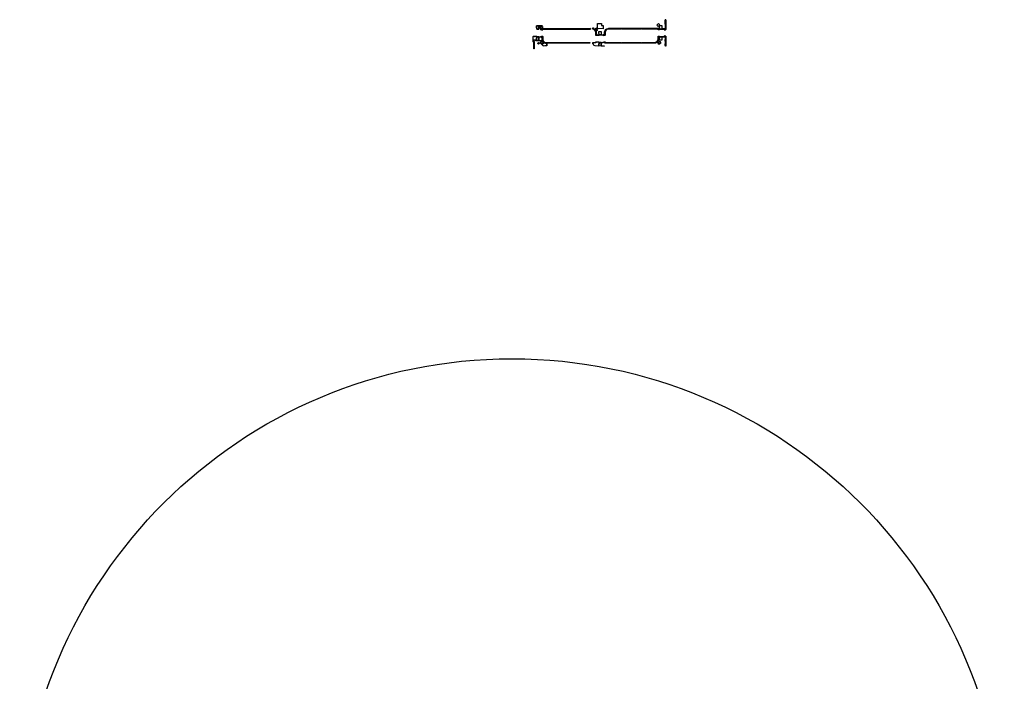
# Model space of a CAD drawing. Header units: millimetres. Extents: x 91485617 to 92694167, y 117439079 to 119063934.
# Tile 5 of 5: x 91485617 to 92694167, y 118251506 to 119063934. Entities that reach past the tile are written whole.
import ezdxf

# ---------------------------------------------------------------- set-up
doc = ezdxf.new("R2010")
doc.units = ezdxf.units.MM
doc.header["$LTSCALE"] = 200
doc.layers.add('0-70', color=5, linetype='Continuous', plot=False)
doc.layers.add('T-70', color=5, linetype='Continuous')

msp = doc.modelspace()

# ---------------------------------------------------------------- linework, layer by layer
at = {"layer": '0-70'}
msp.add_circle((92089892, 118043354), 604275, dxfattribs=at)
at = {"layer": 'T-70'}
for points in [[(92119780, 119056461, 110645), (92122715, 119056446, 110628), (92122668, 119052313, 110668), (92120263, 119052324, 110718), (92120242, 119053906, 110725), (92119803, 119053901, 110702), (92119780, 119056461, 110645)], [(92127280, 119056395, 110500), (92123416, 119056223, 110472), (92123379, 119056965, 110492)], [(92124645, 119055417, 110638), (92127389, 119055412, 110638), (92127386, 119053296, 110638), (92124641, 119053301, 110638), (92124645, 119055417, 110638)], [(92267832, 119057250, 112458), (92269769, 119059099, 112415), (92271315, 119057480, 112415), (92269378, 119055631, 112375), (92267832, 119057250, 112458)], [(92273733, 119052801, 112480), (92273727, 119052407, 112478), (92271300, 119052511, 112478), (92271315, 119053035, 112508), (92271344, 119054012, 112508), (92270842, 119054040, 112508), (92270927, 119056657, 112508), (92273789, 119056632, 112498), (92273733, 119052801, 112480)], [(92271535, 119052226, 112285), (92272335, 119052221, 112285), (92274144, 119052357, 112205), (92276463, 119052371, 112285), (92276526, 119052279, 112285), (92276531, 119051590, 112285), (92276698, 119051487, 112285), (92277393, 119051506, 112285), (92277393, 119051677, 112285), (92277585, 119051779, 112285), (92277696, 119051698, 112285), (92277688, 119051504, 112285), (92278284, 119051567, 112278), (92278570, 119051732, 112272), (92278668, 119052076, 112272), (92278669, 119062333, 111618), (92278669, 119063629, 112275), (92278669, 119063906, 112275), (92278007, 119063934, 112275)], [(92278007, 119063934, 112275), (92278178, 119052894, 112205), (92273733, 119052801, 112480)], [(92120284, 119042716, 110718), (92122730, 119042732, 110662), (92122684, 119038509, 110638), (92119865, 119038504, 110692), (92119791, 119041132, 110712), (92120273, 119041145, 110712), (92120284, 119042716, 110718)], [(92186215, 119052987, 110578), (92130441, 119052862, 110578), (92126573, 119052827, 110528), (92126509, 119052661, 110528), (92125405, 119052578, 110528), (92125415, 119052353, 110520)], [(92125415, 119052353, 110520), (92125461, 119051398, 110485), (92126180, 119051406, 110485), (92126280, 119051721, 110485), (92126838, 119051737, 110485), (92126858, 119051391, 110485), (92127236, 119051317, 110485), (92127557, 119051649, 110485), (92127593, 119052144, 110485), (92186179, 119052319, 110505)], [(92125494, 119042461, 110592), (92125495, 119042725, 110589)], [(92185606, 119035149, 110373), (92132749, 119034966, 110524), (92132339, 119034965, 110524), (92131021, 119035090, 110548), (92129808, 119035439, 110572), (92128692, 119036230, 110618), (92127902, 119037065, 110592), (92127316, 119038081, 110572), (92126926, 119040163, 110568), (92126884, 119042499, 110568), (92125494, 119042461, 110592)], [(92125495, 119042725, 110589), (92125499, 119043684, 110578), (92126263, 119043666, 110582), (92126269, 119043355, 110582), (92126813, 119043343, 110582), (92126850, 119043699, 110582), (92127442, 119043668, 110572), (92127558, 119043442, 110572), (92127577, 119040680, 110585), (92127611, 119039342, 110585), (92128107, 119037999, 110582), (92128864, 119037171, 110532), (92129987, 119036203, 110488), (92130858, 119035841, 110488), (92132225, 119035798, 110488), (92185606, 119035798, 110372)], [(92189111, 119035903, 112042), (92192662, 119035917, 112275), (92192672, 119036334, 112245), (92192788, 119036700, 112245), (92193237, 119036830, 112245), (92193672, 119036812, 112245), (92193636, 119036509, 112245), (92193969, 119036498, 112245), (92193964, 119036799, 112245), (92195032, 119036794, 112245), (92195073, 119036476, 112245), (92195377, 119036482, 112245), (92195384, 119036828, 112245), (92196373, 119036814, 112245), (92196569, 119036418, 112245), (92197000, 119036175, 112245), (92197443, 119036096, 112245), (92201685, 119036037, 112245), (92201686, 119035742, 112315), (92201942, 119035763, 112315), (92202006, 119036737, 112278), (92202223, 119036818, 112278), (92203078, 119036799, 112278), (92203113, 119036441, 112278), (92203426, 119036461, 112278), (92203499, 119036816, 112278), (92203991, 119036776, 112288), (92204136, 119036596, 112282), (92204187, 119036343, 112282), (92204192, 119035978, 112282), (92212573, 119035838, 112395), (92223800, 119035809, 112255), (92223822, 119035584, 112255), (92224685, 119035556, 112255), (92224674, 119035778, 112248), (92248751, 119035789, 112255), (92248765, 119035547, 112255), (92249646, 119035543, 112255), (92249648, 119035758, 112255), (92260709, 119035931, 112322), (92265366, 119035981, 112295), (92266227, 119036154, 112295), (92266929, 119036439, 112295), (92267766, 119036997, 112295), (92268609, 119037958, 112295), (92269197, 119039260, 112295), (92269302, 119040021, 112295), (92269383, 119043591, 112295), (92269502, 119043819, 112278), (92269741, 119043876, 112278), (92271033, 119043886, 112278), (92271043, 119043639, 112332), (92271136, 119043478, 112305), (92271200, 119043366, 112332), (92271520, 119043159, 112325), (92271657, 119043059, 112298)], [(92189233, 119053923, 112225), (92189938, 119053908, 112291), (92190026, 119052781, 112288), (92191350, 119052110, 112297), (92192532, 119050827, 112305), (92193084, 119049659, 112292), (92193382, 119048146, 112295), (92193428, 119045142, 112314), (92196113, 119045167, 112298), (92196920, 119045359, 112525), (92196975, 119044983, 112305)], [(92271535, 119052226, 112285), (92271343, 119052154, 112288), (92271149, 119052029, 112286), (92271044, 119051880, 112286), (92271059, 119051456, 112288), (92269343, 119051470, 112288), (92269304, 119052299, 112288), (92249617, 119052380, 112275), (92249610, 119052661, 112275), (92248790, 119052697, 112272), (92248813, 119052417, 112272), (92224634, 119052371, 112275), (92224631, 119052695, 112275), (92223724, 119052678, 112275), (92223730, 119052408, 112275), (92209331, 119052311, 112275), (92207596, 119052205, 112275), (92206416, 119051845, 112275), (92205107, 119050689, 112275), (92204432, 119049515, 112322), (92204191, 119048277, 112322), (92204173, 119044749, 112322), (92203881, 119044413, 112322), (92203412, 119044409, 112322), (92203379, 119044623, 112322), (92203139, 119044614, 112322), (92203115, 119044333, 112322), (92202358, 119044302, 112322), (92202138, 119044361, 112322), (92202027, 119044514, 112322), (92202002, 119045433, 112322), (92201774, 119045401, 112322), (92201784, 119045060, 112322), (92199408, 119045068, 112322), (92197313, 119045031, 112305), (92197133, 119045005, 112305), (92196975, 119044983, 112305), (92196748, 119044740, 112305), (92196666, 119044430, 112305), (92195385, 119044355, 112305), (92195372, 119044591, 112305), (92195093, 119044601, 112305), (92195104, 119044345, 112305), (92193965, 119044356, 112305), (92194020, 119044619, 112305), (92193785, 119044597, 112305), (92193812, 119044372, 112305), (92193099, 119044311, 112272), (92192789, 119044398, 112255), (92192690, 119045748, 112255), (92192805, 119045769, 112255), (92192814, 119048617, 112288), (92192398, 119049852, 112288), (92191648, 119050869, 112288), (92190828, 119051574, 112278), (92189719, 119052098, 112275), (92189248, 119052156, 112275)], [(92191829, 119052616, 112368), (92193690, 119053622, 112368), (92194959, 119051274, 112322), (92193096, 119050268, 112325), (92191829, 119052616, 112368)], [(92196920, 119045359, 112525), (92196869, 119046974, 112508), (92196391, 119046966, 112508), (92196423, 119049577, 112508), (92199318, 119049589, 112455), (92199326, 119045361, 112455), (92196920, 119045359, 112525)], [(92271388, 119042124, 112535), (92270182, 119042060, 112272), (92270072, 119040157, 112318), (92269854, 119038774, 112342), (92269340, 119037627, 112342), (92268533, 119036676, 112342), (92267635, 119035987, 112342), (92266911, 119035576, 112342), (92265842, 119035270, 112315), (92259046, 119035223, 112345), (92237464, 119035082, 112325), (92215095, 119035064, 112332), (92203697, 119035258, 112348), (92203683, 119035481, 112348), (92203183, 119035463, 112348), (92203113, 119036441, 112278)], [(92271315, 119053035, 112508), (92269139, 119053041, 112288), (92241096, 119053144, 112282), (92224195, 119053149, 112312), (92213947, 119053063, 112312), (92208535, 119053002, 112312), (92207350, 119052859, 112312), (92205993, 119052307, 112312), (92205181, 119051761, 112312), (92204330, 119050829, 112312), (92203863, 119049963, 112365), (92203524, 119048880, 112365), (92203437, 119047556, 112365), (92203497, 119046014, 112365), (92203181, 119045713, 112365), (92203139, 119044614, 112322)], [(92273792, 119042517, 112475), (92273788, 119038667, 112478), (92270902, 119038630, 112485), (92270962, 119041291, 112535), (92271384, 119041321, 112535), (92271388, 119042124, 112535), (92271392, 119042862, 112535), (92273792, 119042834, 112475), (92273792, 119042517, 112475)], [(92278692, 119031562, 112255), (92278687, 119032608, 111495), (92278634, 119043604, 112255), (92278480, 119043811, 112255), (92277877, 119043881, 112255), (92277868, 119043622, 112255), (92277549, 119043601, 112255), (92277422, 119043733, 112255), (92277404, 119043902, 112255), (92276625, 119043851, 112255), (92276499, 119043695, 112255), (92276503, 119043063, 112268), (92271657, 119043059, 112298)], [(92278074, 119032367, 112218), (92278221, 119037026, 112272), (92278071, 119037721, 112272), (92278100, 119042572, 112272), (92273792, 119042517, 112475)], [(92128232, 119031819, 110542), (92124364, 119035685, 110567), (92126703, 119038008, 110540), (92119232, 119038059, 110542), (92119257, 119038729, 110560), (92116615, 119038781, 110544), (92116586, 119037043, 110536), (92117259, 119037053, 110529), (92117281, 119031925, 110533), (92117263, 119027975, 110523), (92116811, 119027973, 110523)], [(92128473, 119035224, 110784), (92126964, 119033703, 110784), (92125043, 119035701, 110787), (92126548, 119037194, 110782), (92128473, 119035224, 110784)], [(92132717, 119031838, 110517), (92132749, 119034966, 110524)], [(92203353, 119031603, 112385), (92199266, 119031626, 112452), (92199350, 119035803, 112452), (92196899, 119035800, 112452), (92196862, 119034216, 112452), (92196464, 119034215, 112452), (92196446, 119031605, 112452), (92191814, 119031697, 112301), (92190554, 119032143, 112293), (92189939, 119033179, 112300), (92189909, 119033819, 112300), (92190096, 119034328, 112293), (92189171, 119034341, 112275), (92189111, 119035903, 112042), (92192662, 119035917, 112275), (92192672, 119036334, 112245), (92192788, 119036700, 112245), (92193237, 119036830, 112245), (92193672, 119036812, 112245), (92193636, 119036509, 112245), (92193969, 119036498, 112245), (92193964, 119036799, 112245), (92195032, 119036794, 112245), (92195073, 119036476, 112245), (92195377, 119036482, 112245), (92195384, 119036828, 112245), (92196373, 119036814, 112245), (92196569, 119036418, 112245), (92197000, 119036175, 112245), (92197443, 119036096, 112245), (92201685, 119036037, 112245), (92201686, 119035742, 112315), (92201942, 119035763, 112315), (92202006, 119036737, 112278), (92202223, 119036818, 112278), (92203078, 119036799, 112278), (92203113, 119036441, 112278), (92203183, 119035463, 112348)], [(92196446, 119031605, 112452), (92191814, 119031697, 112301)], [(92196446, 119031605, 112452), (92196464, 119034215, 112452), (92196862, 119034216, 112452), (92196899, 119035800, 112452), (92199350, 119035803, 112452), (92199266, 119031626, 112452), (92196446, 119031605, 112452)], [(92199266, 119031626, 112452), (92203353, 119031603, 112385)], [(92269004, 119035800, 112395), (92271385, 119037280, 112452), (92272517, 119035457, 112452), (92270136, 119033979, 112358), (92269004, 119035800, 112395)]]:
    msp.add_polyline3d(points, dxfattribs=at)
for points in [[(92119780, 119056461, 110645), (92119803, 119053901, 110702), (92120242, 119053906, 110725), (92120263, 119052324, 110718), (92122668, 119052313, 110668), (92122715, 119056446, 110628), (92119780, 119056461, 110645)], [(92120242, 119053906, 110725), (92119803, 119053901, 110702), (92119780, 119056461, 110645), (92122715, 119056446, 110628), (92122668, 119052313, 110668), (92120263, 119052324, 110718), (92120242, 119053906, 110725)], [(92124645, 119055417, 110638), (92124641, 119053301, 110638), (92127386, 119053296, 110638), (92127389, 119055412, 110638), (92124645, 119055417, 110638)], [(92124641, 119053301, 110638), (92124645, 119055417, 110638), (92127389, 119055412, 110638), (92127386, 119053296, 110638), (92124641, 119053301, 110638)], [(92201773, 119052874, 116112), (92194919, 119052906, 116112), (92194959, 119059360, 116038), (92199557, 119059346, 116048), (92199579, 119056744, 116108), (92201822, 119056810, 116112), (92201773, 119052874, 116112)], [(92273733, 119052801, 112480), (92278178, 119052894, 112205), (92278007, 119063934, 112275), (92278669, 119063906, 112275), (92278669, 119063629, 112275), (92278669, 119062333, 111618), (92278668, 119052076, 112272), (92278570, 119051732, 112272), (92278284, 119051567, 112278), (92277688, 119051504, 112285), (92277696, 119051698, 112285), (92277585, 119051779, 112285), (92277393, 119051677, 112285), (92277393, 119051506, 112285), (92276698, 119051487, 112285), (92276531, 119051590, 112285), (92276526, 119052279, 112285), (92276463, 119052371, 112285), (92274144, 119052357, 112205), (92272335, 119052221, 112285), (92271535, 119052226, 112285), (92271343, 119052154, 112288), (92271149, 119052029, 112286), (92271044, 119051880, 112286), (92271059, 119051456, 112288), (92269343, 119051470, 112288), (92269304, 119052299, 112288), (92249617, 119052380, 112275), (92249610, 119052661, 112275), (92248790, 119052697, 112272), (92248813, 119052417, 112272), (92224634, 119052371, 112275), (92224631, 119052695, 112275), (92223724, 119052678, 112275), (92223730, 119052408, 112275), (92209331, 119052311, 112275), (92207596, 119052205, 112275), (92206416, 119051845, 112275), (92205107, 119050689, 112275), (92204432, 119049515, 112322), (92204191, 119048277, 112322), (92204173, 119044749, 112322), (92203881, 119044413, 112322), (92203412, 119044409, 112322), (92203379, 119044623, 112322), (92203139, 119044614, 112322), (92203181, 119045713, 112365), (92203497, 119046014, 112365), (92203437, 119047556, 112365), (92203524, 119048880, 112365), (92203863, 119049963, 112365), (92204330, 119050829, 112312), (92205181, 119051761, 112312), (92205993, 119052307, 112312), (92207350, 119052859, 112312), (92208535, 119053002, 112312), (92213947, 119053063, 112312), (92224195, 119053149, 112312), (92241096, 119053144, 112282), (92269139, 119053041, 112288), (92271315, 119053035, 112508), (92271300, 119052511, 112478), (92273727, 119052407, 112478), (92273733, 119052801, 112480)], [(92269769, 119059099, 112415), (92271315, 119057480, 112415), (92269378, 119055631, 112375), (92267832, 119057250, 112458), (92269769, 119059099, 112415)], [(92271315, 119053035, 112508), (92271344, 119054012, 112508), (92270842, 119054040, 112508), (92270927, 119056657, 112508), (92273789, 119056632, 112498), (92273733, 119052801, 112480), (92273727, 119052407, 112478), (92271300, 119052511, 112478), (92271315, 119053035, 112508)], [(92132717, 119031838, 110517), (92130034, 119031868, 110545), (92129328, 119031607, 110544), (92128734, 119031633, 110542), (92128232, 119031819, 110542), (92124364, 119035685, 110567), (92126703, 119038008, 110540), (92119232, 119038059, 110542), (92119257, 119038729, 110560), (92116615, 119038781, 110544), (92116586, 119037043, 110536), (92117259, 119037053, 110529), (92117281, 119031925, 110533), (92117263, 119027975, 110523), (92116811, 119027973, 110523), (92116809, 119033856, 106778), (92116837, 119036142, 110455), (92116205, 119036225, 110455), (92115987, 119036690, 110455), (92116030, 119040411, 110505), (92116076, 119043365, 110472), (92116395, 119043701, 110492), (92117007, 119043719, 110408), (92116983, 119043402, 110498), (92117414, 119043383, 110522), (92117340, 119043724, 110422), (92118419, 119043757, 110422), (92118403, 119043407, 110478), (92118749, 119043427, 110478), (92118707, 119043714, 110485), (92120151, 119043722, 110498), (92120192, 119043316, 110538), (92120519, 119043016, 110572), (92120624, 119043015, 110538), (92125012, 119042987, 110592), (92125016, 119042703, 110592), (92125495, 119042725, 110589), (92125494, 119042461, 110592), (92126884, 119042499, 110568), (92126926, 119040163, 110568), (92127316, 119038081, 110572), (92127902, 119037065, 110592), (92128692, 119036230, 110618), (92129808, 119035439, 110572), (92131021, 119035090, 110548), (92132339, 119034965, 110524), (92132749, 119034966, 110524), (92132717, 119031838, 110517)], [(92120273, 119041145, 110712), (92120284, 119042716, 110718), (92122730, 119042732, 110662), (92122684, 119038509, 110638), (92119865, 119038504, 110692), (92119791, 119041132, 110712), (92120273, 119041145, 110712)], [(92120273, 119041145, 110712), (92119791, 119041132, 110712), (92119865, 119038504, 110692), (92122684, 119038509, 110638), (92122730, 119042732, 110662), (92120284, 119042716, 110718), (92120273, 119041145, 110712)], [(92186179, 119052319, 110505), (92127593, 119052144, 110485), (92127557, 119051649, 110485), (92127236, 119051317, 110485), (92126858, 119051391, 110485), (92126838, 119051737, 110485), (92126280, 119051721, 110485), (92126180, 119051406, 110485), (92125461, 119051398, 110485), (92125415, 119052353, 110520), (92125405, 119052578, 110528), (92126509, 119052661, 110528), (92126573, 119052827, 110528), (92130441, 119052862, 110578), (92186215, 119052987, 110578), (92186179, 119052319, 110505)], [(92132749, 119034966, 110524), (92132339, 119034965, 110524), (92131021, 119035090, 110548), (92129808, 119035439, 110572), (92128692, 119036230, 110618), (92127902, 119037065, 110592), (92127316, 119038081, 110572), (92126926, 119040163, 110568), (92126884, 119042499, 110568), (92125494, 119042461, 110592), (92125495, 119042725, 110589), (92125499, 119043684, 110578), (92126263, 119043666, 110582), (92126269, 119043355, 110582), (92126813, 119043343, 110582), (92126850, 119043699, 110582), (92127442, 119043668, 110572), (92127558, 119043442, 110572), (92127577, 119040680, 110585), (92127611, 119039342, 110585), (92128107, 119037999, 110582), (92128864, 119037171, 110532), (92129987, 119036203, 110488), (92130858, 119035841, 110488), (92132225, 119035798, 110488), (92185606, 119035798, 110372), (92185606, 119035149, 110373), (92132749, 119034966, 110524)], [(92193084, 119049659, 112292), (92193382, 119048146, 112295), (92193428, 119045142, 112314), (92196113, 119045167, 112298), (92196920, 119045359, 112525), (92196975, 119044983, 112305), (92196748, 119044740, 112305), (92196666, 119044430, 112305), (92195385, 119044355, 112305), (92195372, 119044591, 112305), (92195093, 119044601, 112305), (92195104, 119044345, 112305), (92193965, 119044356, 112305), (92194020, 119044619, 112305), (92193785, 119044597, 112305), (92193812, 119044372, 112305), (92193099, 119044311, 112272), (92192789, 119044398, 112255), (92192690, 119045748, 112255), (92192805, 119045769, 112255), (92192814, 119048617, 112288), (92192398, 119049852, 112288), (92191648, 119050869, 112288), (92190828, 119051574, 112278), (92189719, 119052098, 112275), (92189248, 119052156, 112275), (92189233, 119053923, 112225), (92189938, 119053908, 112291), (92190026, 119052781, 112288), (92191350, 119052110, 112297), (92192532, 119050827, 112305), (92193084, 119049659, 112292)], [(92191829, 119052616, 112368), (92193096, 119050268, 112325), (92194959, 119051274, 112322), (92193690, 119053622, 112368), (92191829, 119052616, 112368)], [(92193096, 119050268, 112325), (92191829, 119052616, 112368), (92193690, 119053622, 112368), (92194959, 119051274, 112322), (92193096, 119050268, 112325)], [(92196920, 119045359, 112525), (92196869, 119046974, 112508), (92196391, 119046966, 112508), (92196423, 119049577, 112508), (92199318, 119049589, 112455), (92199326, 119045361, 112455), (92196920, 119045359, 112525)], [(92203113, 119036441, 112278), (92203426, 119036461, 112278), (92203499, 119036816, 112278), (92203991, 119036776, 112288), (92204136, 119036596, 112282), (92204187, 119036343, 112282), (92204192, 119035978, 112282), (92212573, 119035838, 112395), (92223800, 119035809, 112255), (92223822, 119035584, 112255), (92224685, 119035556, 112255), (92224674, 119035778, 112248), (92248751, 119035789, 112255), (92248765, 119035547, 112255), (92249646, 119035543, 112255), (92249648, 119035758, 112255), (92260709, 119035931, 112322), (92265366, 119035981, 112295), (92266227, 119036154, 112295), (92266929, 119036439, 112295), (92267766, 119036997, 112295), (92268609, 119037958, 112295), (92269197, 119039260, 112295), (92269302, 119040021, 112295), (92269383, 119043591, 112295), (92269502, 119043819, 112278), (92269741, 119043876, 112278), (92271033, 119043886, 112278), (92271043, 119043639, 112332), (92271136, 119043478, 112305), (92271200, 119043366, 112332), (92271520, 119043159, 112325), (92271657, 119043059, 112298), (92276503, 119043063, 112268), (92276499, 119043695, 112255), (92276625, 119043851, 112255), (92277404, 119043902, 112255), (92277422, 119043733, 112255), (92277549, 119043601, 112255), (92277868, 119043622, 112255), (92277877, 119043881, 112255), (92278480, 119043811, 112255), (92278634, 119043604, 112255), (92278687, 119032608, 111495), (92278692, 119031562, 112255), (92278126, 119031538, 112262), (92278074, 119032367, 112218), (92278221, 119037026, 112272), (92278071, 119037721, 112272), (92278100, 119042572, 112272), (92273792, 119042517, 112475), (92273792, 119042834, 112475), (92271392, 119042862, 112535), (92271388, 119042124, 112535), (92270182, 119042060, 112272), (92270072, 119040157, 112318), (92269854, 119038774, 112342), (92269340, 119037627, 112342), (92268533, 119036676, 112342), (92267635, 119035987, 112342), (92266911, 119035576, 112342), (92265842, 119035270, 112315), (92259046, 119035223, 112345), (92237464, 119035082, 112325), (92215095, 119035064, 112332), (92203697, 119035258, 112348), (92203683, 119035481, 112348), (92203183, 119035463, 112348), (92203113, 119036441, 112278)], [(92273792, 119042517, 112475), (92273788, 119038667, 112478), (92270902, 119038630, 112485), (92270962, 119041291, 112535), (92271384, 119041321, 112535), (92271388, 119042124, 112535), (92271392, 119042862, 112535), (92273792, 119042834, 112475), (92273792, 119042517, 112475)], [(92122227, 119035605, 112628), (92122800, 119035555, 112628), (92123207, 119035093, 112628), (92123210, 119034584, 112628), (92122887, 119034166, 112628), (92122435, 119034037, 112628), (92121971, 119034195, 112628), (92121667, 119034672, 112628), (92121774, 119035264, 112628), (92122227, 119035605, 112628)], [(92122227, 119035605, 112628), (92121774, 119035264, 112628), (92121667, 119034672, 112628), (92121971, 119034195, 112628), (92122435, 119034037, 112628), (92122887, 119034166, 112628), (92123210, 119034584, 112628), (92123207, 119035093, 112628), (92122800, 119035555, 112628), (92122227, 119035605, 112628)], [(92126548, 119037194, 110782), (92128473, 119035224, 110784), (92126964, 119033703, 110784), (92125043, 119035701, 110787), (92126548, 119037194, 110782)], [(92128473, 119035224, 110784), (92126548, 119037194, 110782), (92125043, 119035701, 110787), (92126964, 119033703, 110784), (92128473, 119035224, 110784)], [(92196446, 119031605, 112452), (92196464, 119034215, 112452), (92196862, 119034216, 112452), (92196899, 119035800, 112452), (92199350, 119035803, 112452), (92199266, 119031626, 112452), (92196446, 119031605, 112452)], [(92272517, 119035457, 112452), (92270136, 119033979, 112358), (92269004, 119035800, 112395), (92271385, 119037280, 112452), (92272517, 119035457, 112452)], [(92272517, 119035457, 112452), (92271385, 119037280, 112452), (92269004, 119035800, 112395), (92270136, 119033979, 112358), (92272517, 119035457, 112452)]]:
    msp.add_polyline3d(points, close=True, dxfattribs=at)

doc.saveas('drawing.dxf')
